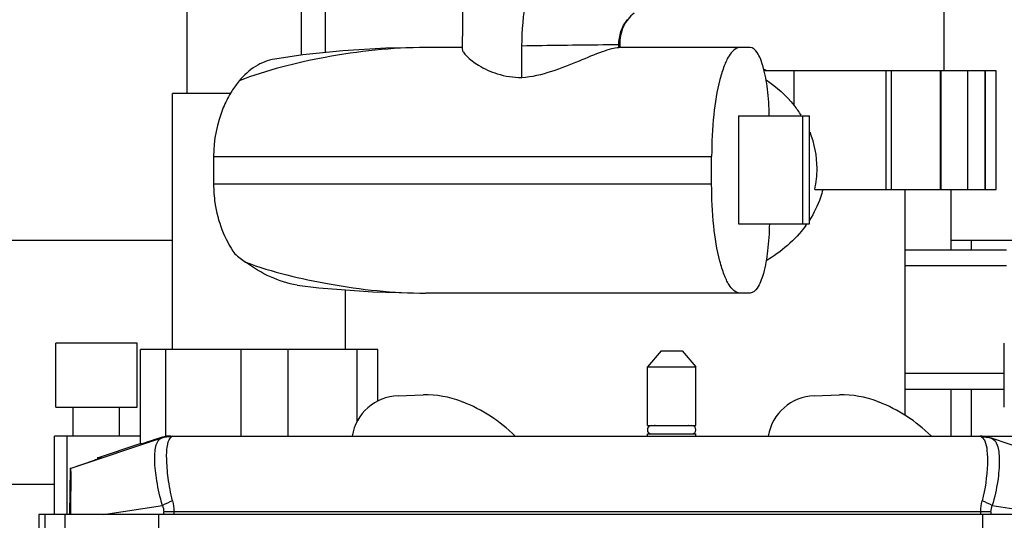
# Model space of a CAD drawing. Header units: millimetres. Extents: x 0 to 4000, y 0 to 3000.
# Tile 140 of 170: x 1839 to 2146, y 1695 to 1851. Entities that reach past the tile are written whole.
import ezdxf

# ---------------------------------------------------------------- set-up
doc = ezdxf.new("R2010")
doc.units = ezdxf.units.MM
doc.header["$LTSCALE"] = 219.99956
doc.layers.get('0').update_dxf_attribs({"linetype": 'CONTINUOUS'})

msp = doc.modelspace()

# ---------------------------------------------------------------- linework, layer by layer
at = {"color": 7, "linetype": 'CONTINUOUS'}
for p, q in [((2127.2, 1835.18), (2127.2, 1901.43)), ((1977.26, 1889.31), (1976.9, 1841.98)), ((1891.04, 1828.18), (1891.04, 1858.18)), ((1926.73, 1840.17), (1926.73, 1858.18)), ((1934.2, 1840.94), (1934.2, 1858.18)), ((1995.45, 1833.13), (1995.42, 1842.97)), ((2025.74, 1842.49), (2025.73, 1843.34)), ((2025.99, 1843.33), (2026, 1842.49)), ((1976.9, 1842.49), (1965.51, 1842.49)), ((2066.69, 1842.49), (2025.74, 1842.49)), ((2143.45, 1835.18), (2071.07, 1835.18)), ((2139.86, 1835.18), (2139.86, 1798.18)), ((2140.08, 1798.18), (2140.08, 1835.18)), ((2143.45, 1798.18), (2143.45, 1835.18)), ((1904.7, 1828.18), (1886.5, 1828.18)), ((1886.5, 1748.18), (1886.5, 1828.18)), ((2063.05, 1821.22), (2085.21, 1821.22)), ((2063.05, 1821.22), (2063.05, 1787.45)), ((2083.04, 1821.22), (2083.04, 1787.45)), ((2085.21, 1787.45), (2085.21, 1821.22)), ((1899.31, 1808.49), (1899.31, 1799.84)), ((2054.68, 1799.82), (2054.68, 1808.51)), ((2086.83, 1798.18), (2143.45, 1798.18)), ((2114.94, 1798.18), (2114.94, 1727.67)), ((2129.37, 1779.37), (2129.37, 1798.18)), ((2063.05, 1787.45), (2085.21, 1787.45)), ((1886.5, 1782.23), (1774.7, 1782.23)), ((2256.48, 1782.23), (2129.37, 1782.23)), ((2114.94, 1779.37), (2146.7, 1779.37)), ((1940.5, 1748.18), (1940.5, 1766.9)), ((2066.69, 1765.84), (1965.51, 1765.84)), ((1875.42, 1750.18), (1850.05, 1750.18)), ((1850.05, 1730.18), (1850.05, 1750.18)), ((1875.43, 1730.18), (1875.43, 1750.18)), ((1876.49, 1718.74), (1876.49, 1748.18)), ((1950.51, 1748.18), (1876.5, 1748.18)), ((1950.51, 1732.07), (1950.51, 1748.18)), ((2038.9, 1747.85), (2034.7, 1742.85)), ((2038.9, 1747.85), (2045.51, 1747.85)), ((2045.51, 1747.85), (2049.7, 1742.85)), ((2145.98, 1730.18), (2145.98, 1750.18)), ((2034.7, 1742.85), (2049.7, 1742.85)), ((2034.7, 1724.55), (2034.7, 1742.85)), ((2049.7, 1724.55), (2049.7, 1742.85)), ((2114.94, 1735.85), (2145.98, 1735.85)), ((2129.37, 1721.18), (2129.37, 1735.85)), ((1956.87, 1733.78), (1964.74, 1734.03)), ((2086.67, 1733.78), (2094.54, 1734.03)), ((1850.05, 1730.18), (1875.42, 1730.18)), ((1855.47, 1721.18), (1855.47, 1730.18)), ((1870.01, 1721.18), (1870.01, 1730.18)), ((1976.65, 1731.99), (1976.96, 1731.87)), ((2106.45, 1731.99), (2106.76, 1731.87)), ((2034.7, 1724.55), (2049.7, 1724.55)), ((2035.93, 1724.49), (2048.47, 1724.49)), ((1876.49, 1721.18), (1849.71, 1721.18)), ((1849.71, 1696.68), (1849.71, 1721.18)), ((1885.75, 1721.18), (2171.69, 1721.18)), ((1886, 1721.16), (1886.61, 1721.18)), ((2034.7, 1721.85), (2049.7, 1721.85)), ((2034.7, 1721.18), (2034.7, 1721.85)), ((2035.93, 1721.87), (2048.47, 1721.87)), ((2049.7, 1721.18), (2049.7, 1721.85)), ((2141.36, 1720.71), (2141.1, 1720.79)), ((2141.56, 1720.65), (2141.36, 1720.71)), ((2141.56, 1720.65), (2141.86, 1720.55)), ((2141.98, 1720.51), (2141.86, 1720.55)), ((2170.1, 1711.08), (2141.98, 1720.51)), ((1863.08, 1714.45), (1876.45, 1718.86)), ((1863.08, 1714.45), (1863.07, 1713.97)), ((1864.43, 1714.45), (1863.08, 1714.45)), ((1864.43, 1714.45), (1864.43, 1714.45)), ((1854.59, 1711.08), (1854.33, 1696.68)), ((1854.59, 1711.08), (1862.17, 1713.66)), ((1854.78, 1711.08), (1854.59, 1711.08)), ((1849.71, 1706.13), (1774.7, 1706.13)), ((2176.63, 1696.68), (1844.78, 1696.68)), ((1844.78, 1696.68), (1844.78, 1690.18)), ((1846.74, 1690.18), (1846.74, 1696.68)), ((1882.22, 1690.18), (1882.22, 1696.68)), ((2139.18, 1696.68), (2139.18, 1690.18))]:
    msp.add_line(p, q, dxfattribs=at)
at = {"color": 9, "linetype": 'CONTINUOUS'}
for p, q in [((2025.81, 1843.34), (2025.73, 1843.34)), ((2080.43, 1824.44), (2080.43, 1835.18)), ((2109.01, 1835.18), (2109.01, 1798.18)), ((2110.79, 1798.18), (2110.79, 1835.18)), ((2125.98, 1835.18), (2125.98, 1798.18)), ((2126.25, 1798.18), (2126.25, 1835.18)), ((2134.45, 1835.18), (2134.45, 1798.18)), ((1899.31, 1808.49), (2054.68, 1808.49)), ((2054.68, 1799.84), (1899.31, 1799.84)), ((2135.7, 1779.37), (2135.7, 1782.23)), ((2146.7, 1774.33), (2114.94, 1774.33)), ((1884.31, 1748.18), (1884.31, 1721.08)), ((1907.89, 1721.18), (1907.89, 1748.18)), ((1922.43, 1748.18), (1922.43, 1721.18)), ((1944.07, 1725.67), (1944.07, 1748.18)), ((2114.94, 1740.89), (2145.98, 1740.89)), ((2135.7, 1721.18), (2135.7, 1735.85)), ((1853.53, 1721.18), (1853.53, 1696.68)), ((1883.04, 1720.52), (1854.78, 1711.08)), ((1883.44, 1720.66), (1882.52, 1720.66)), ((1864.98, 1696.68), (1883.33, 1699.57)), ((2142.24, 1699.57), (2160.43, 1696.68)), ((1852.88, 1696.68), (1852.88, 1690.18)), ((1883.76, 1696.68), (1883.76, 1697.59)), ((2138.66, 1697.6), (1886.93, 1697.6)), ((1886.93, 1697.6), (1886.94, 1696.68)), ((2138.66, 1696.68), (2138.66, 1697.6)), ((2141.82, 1697.59), (2141.82, 1696.68))]:
    msp.add_line(p, q, dxfattribs=at)
at = {"color": 7, "linetype": 'CONTINUOUS'}
for points in [[(1965.51, 1842.49), (1953.03, 1842.25), (1939.63, 1841.48), (1927.16, 1840.23), (1918.37, 1838.91)], [(1925.35, 1768.34), (1932.18, 1767.53), (1948.89, 1766.27), (1965.51, 1765.84)], [(2141.1, 1720.79), (2140.72, 1720.89), (2140.23, 1721), (2139.69, 1721.09), (2139.11, 1721.15), (2138.5, 1721.18), (2138.33, 1721.18)]]:
    msp.add_lwpolyline(points, dxfattribs=at)
for centre, radius, start, end in [((2074.08, 1843.19), 78.67, 169.488, 180.1589), ((2051.76, 1792.44), 47.33, 64.5657, 65.949), ((1933.17, 1811.17), 33.26, 141.0357, 147.9355), ((1934.2, 1810.5), 34.49, 147.8987, 149.0365), ((2054.57, 1803.42), 33.32, 32.5528, 39.1101), ((2057.36, 1804.8), 30.2, 347.3332, 359.9675), ((2055.22, 1807.96), 35.68, 323.5828, 324.8314), ((1948.53, 1829.51), 66.78, 230.3598, 233.9799), ((1957.35, 1718.79), 15, 91.8063, 170.7581), ((1965.7, 1703.74), 30.3, 68.8138, 91.8063), ((2087.15, 1718.79), 15, 91.8063, 170.7581), ((2095.5, 1703.74), 30.3, 68.8138, 91.8063), ((1959.79, 1687.58), 47.5, 45.1147, 68.8138), ((2089.59, 1687.58), 47.5, 45.1147, 68.8138), ((2035.93, 1723.18), 1.31, 90, 270), ((2036.9, 1724.25), 0.3, 55.4926, 90), ((2047.5, 1724.25), 0.3, 90, 124.5074), ((2048.47, 1723.18), 1.31, 270, 90), ((1885.76, 1710.76), 10.42, 98.0176, 108.1351), ((2036.9, 1722.15), 0.3, 270, 292.1274), ((2047.5, 1722.15), 0.3, 247.8726, 270)]:
    msp.add_arc(centre, radius, start, end, dxfattribs=at)
at = {"color": 9, "linetype": 'CONTINUOUS'}
for centre, radius, start, end in [((1886.62, 1711.12), 10.06, 96.1915, 108.4485), ((1886.62, 1711.12), 10.06, 94.9643, 96.2097), ((1886.62, 1711.17), 10.01, 93.5706, 94.9646), ((1913.04, 1637.51), 68.8, 112.6784, 115.5783), ((2114.65, 1642.41), 63.47, 64.2326, 67.3676), ((1886.9, 1150.64), 546.96, 89.996, 90.329), ((2138.7, 1157.96), 539.64, 89.6688, 90.0048)]:
    msp.add_arc(centre, radius, start, end, dxfattribs=at)
at = {"color": 7, "linetype": 'CONTINUOUS'}
for centre, major_axis, ratio, start_param, end_param in [((1913.5, 1731.12), (37.01, 12.38), 0.004078, 3.140228, 3.718772), ((1885.75, 1711.18), (10.18, 0), 0.982512, 7.853982, 7.996106)]:
    msp.add_ellipse(centre, major_axis=major_axis, ratio=ratio, start_param=start_param, end_param=end_param, dxfattribs=at)
for points, knots in [([(2030.46, 1853.26), (2029.09, 1852.15), (2026.74, 1849.08), (2025.96, 1845.29), (2025.99, 1843.33)], [0, 0, 0, 0, 0.472667, 1, 1, 1, 1]), ([(1976.9, 1841.98), (1976.9, 1841.66), (1977.32, 1840.88), (1978.88, 1839.08), (1982.35, 1836.53), (1988.1, 1833.88), (1992.86, 1833.15), (1995.45, 1833.13)], [0, 0, 0, 0, 0.044453, 0.117222, 0.33748, 0.637493, 1, 1, 1, 1]), ([(1995.45, 1833.13), (1998.63, 1833.38), (2004.78, 1834.87), (2013, 1838.16), (2019.15, 1840.8), (2023.27, 1842.15), (2025, 1842.49), (2025.74, 1842.49)], [0, 0, 0, 0, 0.300963, 0.59021, 0.835663, 0.930272, 1, 1, 1, 1]), ([(2063.5, 1842.49), (2062.08, 1842.49), (2060, 1840.11), (2058.44, 1836.55), (2056.53, 1830.38), (2055.09, 1820.95), (2054.68, 1812.86), (2054.68, 1808.51)], [0, 0, 0, 0, 0.116607, 0.212415, 0.334141, 0.641717, 1, 1, 1, 1]), ([(2072.67, 1821.23), (2072.62, 1824.01), (2072.29, 1829.13), (2071.27, 1835.08), (2069.99, 1838.89), (2068.94, 1841.1), (2067.58, 1842.49), (2066.69, 1842.49)], [0, 0, 0, 0, 0.363528, 0.669541, 0.789225, 0.883103, 1, 1, 1, 1]), ([(1918.37, 1838.91), (1916.26, 1838.52), (1912.05, 1836.86), (1908.73, 1833.84), (1907.31, 1832.09)], [0, 0, 0, 0, 0.487468, 1, 1, 1, 1]), ([(1904.63, 1828.25), (1903.76, 1826.8), (1900.66, 1820.66), (1899.31, 1813.67), (1899.31, 1808.49)], [0, 0, 0, 0, 0.245403, 1, 1, 1, 1]), ([(1899.31, 1799.84), (1899.31, 1797.88), (1899.86, 1790.25), (1902.67, 1782.74), (1905.93, 1778.09)], [0, 0, 0, 0, 0.256691, 1, 1, 1, 1]), ([(2063.5, 1765.84), (2062.08, 1765.84), (2060, 1768.22), (2058.44, 1771.79), (2056.53, 1777.95), (2055.09, 1787.39), (2054.68, 1795.48), (2054.68, 1799.82)], [0, 0, 0, 0, 0.116563, 0.212379, 0.334132, 0.641732, 1, 1, 1, 1]), ([(2089.36, 1798.18), (2089.15, 1797.32), (2088.18, 1793.98), (2086.62, 1790.82), (2085.22, 1788.64)], [0, 0, 0, 0, 0.254064, 1, 1, 1, 1]), ([(2072.68, 1787.44), (2072.64, 1784.62), (2072.32, 1779.43), (2071.31, 1773.39), (2070.02, 1769.51), (2068.96, 1767.27), (2067.59, 1765.84), (2066.69, 1765.84)], [0, 0, 0, 0, 0.362904, 0.669287, 0.789246, 0.883291, 1, 1, 1, 1]), ([(1925.35, 1768.34), (1922.49, 1768.73), (1916.8, 1770.67), (1911.7, 1773.72), (1909.26, 1775.5)], [0, 0, 0, 0, 0.489132, 1, 1, 1, 1]), ([(1864.43, 1714.45), (1864.43, 1714.4), (1864.12, 1714.4), (1863.79, 1714.18), (1863.03, 1713.97), (1862.49, 1713.77), (1862.17, 1713.66)], [0, 0, 0, 0, 0.066899, 0.262033, 0.577426, 1, 1, 1, 1]), ([(1854.74, 1696.68), (1854.77, 1698.56), (1854.81, 1701.27), (1854.84, 1704.7), (1854.85, 1706.84), (1854.85, 1708.57), (1854.85, 1709.76), (1854.82, 1710.44), (1854.82, 1710.79), (1854.79, 1710.95), (1854.8, 1711.08), (1854.78, 1711.08)], [0, 0, 0, 0, 0.391049, 0.564183, 0.7145, 0.836596, 0.926533, 0.958511, 0.98145, 0.99524, 1, 1, 1, 1])]:
    msp.add_open_spline(points, degree=3, knots=knots, dxfattribs=at)
for points in [[(2025.73, 1843.34), (2025.7, 1846.1), (2026.66, 1849.02), (2028.36, 1851.2)], [(2071.65, 1832.38), (2074.93, 1830.19), (2077.94, 1827.5), (2080.43, 1824.44)], [(2087.56, 1804.79), (2087.56, 1808.62), (2086.8, 1812.51), (2085.38, 1816.06)], [(2083.94, 1786.78), (2080.69, 1782.38), (2076.37, 1778.66), (2071.64, 1775.91)]]:
    msp.add_open_spline(points, degree=3, dxfattribs=at)
at = {"color": 9, "linetype": 'CONTINUOUS'}
for points, knots in [([(2025.73, 1843.34), (2024.09, 1843.33), (2013.99, 1843.24), (2003.88, 1843.1), (1995.42, 1842.97)], [0, 0, 0, 0, 0.162237, 1, 1, 1, 1]), ([(2025.99, 1843.33), (2025.99, 1843.34), (2025.9, 1843.32), (2025.86, 1843.34), (2025.81, 1843.34)], [0, 0, 0, 0, 0.251965, 1, 1, 1, 1]), ([(1965.51, 1842.49), (1954.99, 1842.49), (1935.23, 1840.3), (1915.93, 1835.47), (1907.31, 1832.09)], [0, 0, 0, 0, 0.531926, 1, 1, 1, 1]), ([(1909.26, 1775.5), (1917.69, 1772.41), (1936.33, 1767.88), (1955.4, 1765.84), (1965.51, 1765.84)], [0, 0, 0, 0, 0.470675, 1, 1, 1, 1]), ([(1883.33, 1699.57), (1882.59, 1702.07), (1881.54, 1706.79), (1880.9, 1712.44), (1881.02, 1716.23), (1881.34, 1718.58), (1882.21, 1720.23), (1883.04, 1720.52)], [0, 0, 0, 0, 0.36004, 0.664291, 0.784056, 0.878558, 1, 1, 1, 1]), ([(1883.44, 1720.66), (1883.44, 1720.66), (1883.18, 1720.58), (1883.17, 1720.57), (1883.04, 1720.52)], [0, 0, 0, 0, 0.054544, 1, 1, 1, 1]), ([(1886.51, 1700.99), (1885.92, 1703.34), (1885.09, 1707.74), (1884.61, 1713.76), (1884.68, 1718.01), (1885.51, 1720.5), (1886.23, 1720.94)], [0, 0, 0, 0, 0.355394, 0.658757, 0.876309, 1, 1, 1, 1]), ([(1886.61, 1721.18), (1886.62, 1721.18), (1886.38, 1721.02), (1886.36, 1721.01), (1886.23, 1720.94)], [0, 0, 0, 0, 0.048508, 1, 1, 1, 1]), ([(2138.8, 1720.94), (2138.73, 1720.97), (2138.58, 1721.04), (2138.43, 1721.18), (2138.33, 1721.18)], [0, 0, 0, 0, 0.417688, 1, 1, 1, 1]), ([(2138.8, 1720.94), (2138.91, 1720.88), (2139.36, 1720.57), (2139.67, 1720.09), (2139.86, 1719.71)], [0, 0, 0, 0, 0.226688, 1, 1, 1, 1]), ([(2141.98, 1720.51), (2142.86, 1720.22), (2143.86, 1718.6), (2144.29, 1716.2), (2144.52, 1712.42), (2143.99, 1706.77), (2142.97, 1702.06), (2142.24, 1699.57)], [0, 0, 0, 0, 0.127084, 0.222146, 0.341522, 0.643282, 1, 1, 1, 1]), ([(2139.86, 1719.71), (2140.29, 1718.79), (2140.72, 1716.3), (2140.78, 1710.01), (2140, 1704.72), (2139.07, 1700.99)], [0, 0, 0, 0, 0.160902, 0.391818, 1, 1, 1, 1])]:
    msp.add_open_spline(points, degree=3, knots=knots, dxfattribs=at)
for points in [[(1886.23, 1720.94), (1885.16, 1721), (1884.06, 1720.86), (1883.04, 1720.52)], [(2138.8, 1720.94), (2139.83, 1721), (2140.88, 1720.87), (2141.86, 1720.55)], [(1883.33, 1699.57), (1883.6, 1698.95), (1883.76, 1698.27), (1883.76, 1697.59)], [(1886.51, 1700.99), (1886.79, 1699.89), (1886.93, 1698.74), (1886.93, 1697.6)], [(2138.66, 1697.6), (2138.65, 1698.74), (2138.8, 1699.89), (2139.07, 1700.99)], [(2141.82, 1697.59), (2141.82, 1698.26), (2141.98, 1698.95), (2142.24, 1699.57)]]:
    msp.add_open_spline(points, degree=3, dxfattribs=at)

doc.saveas('drawing.dxf')
